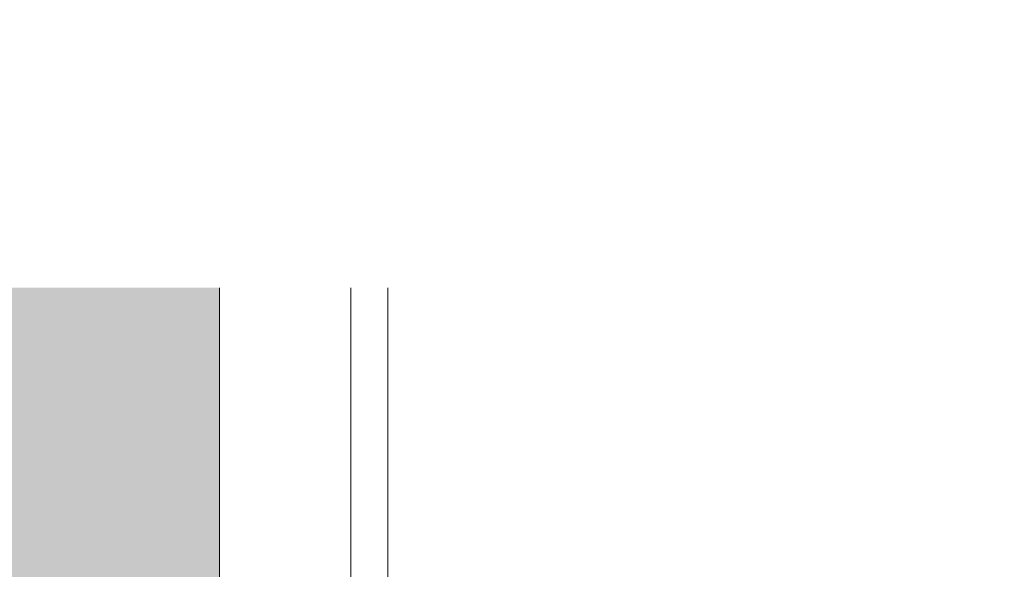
# Model space of a CAD drawing. Header units: millimetres. Extents: x -26888115 to 7466299, y -86687 to 22081.
# Tile 116 of 208: x 73331 to 74794, y -44879 to -44063. Entities that reach past the tile are written whole.
import ezdxf
from ezdxf import colors
from ezdxf.entities.mleader import LeaderData, LeaderLine
from ezdxf.math import Vec2, Vec3

# ---------------------------------------------------------------- set-up
doc = ezdxf.new("R2010")
doc.units = ezdxf.units.MM
for name, color, linetype, lineweight in [('_0', 7, 'Continuous', 13), ('A-200-M_WALL', 7, 'Continuous', 5), ('A-200-M_WALL_PAT', 7, 'Continuous', 5), ('A-214-M_CURT_WALL', 7, 'Continuous', 5), ('A-215-M_CURT_PANEL', 7, 'Continuous', 5), ('S-280-M_COLUMN', 7, 'Continuous', 5), ('Z-060-M_DETAIL', 7, 'Continuous', 5), ('Марки дверей', 7, 'Continuous', 9)]:
    doc.layers.add(name, color=color, linetype=linetype, lineweight=lineweight)
doc.styles.add('fl_iso paper', font='isocpeur.ttf', dxfattribs={"width": 0.8, "oblique": 10})

# ---------------------------------------------------------------- blocks, each defined once
blk = doc.blocks.new('_DOT')
at = {"color": 0, "linetype": 'ByBlock'}
blk.add_line((-0.5, 0), (-1, 0), dxfattribs=at)
at = {"color": 0, "linetype": 'ByBlock', "const_width": 0.5}
blk.add_lwpolyline([(-0.25, 0, 1), (0.25, 0, 1)], format="xyb", close=True, dxfattribs=at)
blk = doc.blocks.new('System Panel - A_PAN_Glass-V31-50_AS_Plan_33_Пентхаус')
at = {"layer": 'A-215-M_CURT_PANEL'}
for p, q in [((612.5, 0), (-612.5, 0)), ((-612.5, 0), (-612.5, -55)), ((612.5, -55), (612.5, 0)), ((-612.5, -55), (598.5, -55))]:
    blk.add_line(p, q, dxfattribs=at)
blk = doc.blocks.new('Rectangular Mullion - R_StandardFrame_50Wx250H-3560196-50_AS_Plan_33_Пентхаус')
at = {"layer": 'A-214-M_CURT_WALL'}
blk.add_line((37450, 3450), (37450, 4645), dxfattribs=at)
blk = doc.blocks.new('Rectangular Mullion - 50Wx250H-V9-50_AS_Plan_33_Пентхаус')
at = {"layer": 'Z-060-M_DETAIL'}
for p, q in [((-25, 65.2), (-25, 250)), ((-25, 250), (0, 250)), ((25, 250), (0, 250)), ((25, 65.2), (25, 250)), ((-23, 237.3), (0, 237.3)), ((-23, 237.3), (-23, 73.6)), ((-14.9, 84), (-14.9, 237.3)), ((23, 237.3), (0, 237.3)), ((14.9, 84), (14.9, 237.3)), ((23, 237.3), (23, 73.6)), ((0, 84), (-23, 84)), ((-0.5, 73.6), (-23, 73.6)), ((0, 84), (23, 84)), ((0.5, 73.6), (23, 73.6)), ((-14, 65.2), (-25, 65.2)), ((-14, 71.3), (-14, 65.2)), ((-10, 71.3), (-14, 71.3)), ((-10, 53), (-10, 71.3)), ((-7, 65.2), (-5.9, 67.3)), ((-7, 65.2), (-7, 54.7)), ((-4.1, 67.3), (-5.9, 67.3)), ((-4.1, 67.3), (-2.9, 65.1)), ((-2.9, 65.1), (-2.9, 54.6)), ((4.1, 67.3), (2.9, 65.1)), ((2.9, 65.1), (2.9, 54.6)), ((4.1, 67.3), (5.9, 67.3)), ((7, 65.2), (5.9, 67.3)), ((7, 65.2), (7, 54.7)), ((10, 71.3), (14, 71.3)), ((10, 53), (10, 71.3)), ((14, 71.3), (14, 65.2)), ((14, 65.2), (25, 65.2)), ((-8.7, 53), (-10, 53)), ((-10, 53), (-10, 17)), ((-8.7, 53), (-7, 54.7)), ((-1.3, 53), (-2.9, 54.6)), ((0, 53), (-1.3, 53)), ((0, 53), (1.3, 53)), ((1.3, 53), (2.9, 54.6)), ((8.7, 53), (7, 54.7)), ((8.7, 53), (10, 53)), ((10, 53), (10, 17)), ((-8.5, 23), (-1.5, 30)), ((-1.5, 30), (0, 30)), ((1.5, 30), (0, 30)), ((8.5, 23), (1.5, 30)), ((-22.3, 17), (-23.8, 17)), ((-23.8, 17), (-23.8, 14.6)), ((-22.3, 17), (-22.3, 16)), ((-22.3, 16), (-21.3, 16)), ((-19, 17.6), (-21.3, 16)), ((-18.4, 16.6), (-19, 17.6)), ((-7.4, 16.6), (-18.4, 16.6)), ((-12.2, 9), (-12.2, 14.8)), ((-12.2, 14.8), (0, 14.8)), ((-10, 17), (-7.5, 17)), ((-8.5, 18.5), (-8.5, 23)), ((-7.5, 18.5), (-8.5, 18.5)), ((-7.5, 17), (-7.5, 18.5)), ((-7.4, 18), (-7.4, 16.6)), ((-2.6, 18), (-7.4, 18)), ((-2.6, 18), (-2.6, 16.8)), ((-2.6, 16.8), (0, 16.8)), ((2.6, 16.8), (0, 16.8)), ((0, 14.8), (0, 16.8)), ((0, 14.8), (0, 16.8)), ((12.2, 14.8), (0, 14.8)), ((2.6, 18), (2.6, 16.8)), ((2.6, 18), (7.4, 18)), ((7.4, 18), (7.4, 16.6)), ((7.4, 16.6), (18.4, 16.6)), ((7.5, 18.5), (8.5, 18.5)), ((7.5, 17), (7.5, 18.5)), ((10, 17), (7.5, 17)), ((8.5, 18.5), (8.5, 23)), ((12.2, 9), (12.2, 14.8)), ((18.4, 16.6), (19, 17.6)), ((19, 17.6), (21.3, 16)), ((22.3, 16), (21.3, 16)), ((22.3, 17), (22.3, 16)), ((22.3, 17), (23.8, 17)), ((23.8, 17), (23.8, 14.6)), ((-23.8, 14.6), (-25, 14.2)), ((-25, 0), (-25, 14.2)), ((-22.5, 10.6), (-23.8, 14.6)), ((-22.5, 10.6), (-23.7, 9.9)), ((-23.7, 1.3), (-23.7, 9.9)), ((-23.7, 1.3), (-11.8, 1.3)), ((-23.2, 10.2), (-22.5, 8)), ((-22.5, 8), (-22.5, 4.5)), ((-21.3, 4.5), (-22.5, 4.5)), ((-21.3, 4.5), (-21.3, 6.5)), ((-21.3, 6.5), (-14.2, 6.5)), ((-14.2, 6.5), (-14.2, 4.5)), ((-13.2, 4.5), (-14.2, 4.5)), ((-13.2, 4.5), (-12.2, 7.2)), ((-12.7, 7.6), (-11.3, 11.4)), ((-12.7, 7.6), (-11.8, 6.9)), ((-11.8, 1.3), (-11.8, 6.9)), ((-10.5, 11.2), (-11.3, 11.4)), ((-10.5, 1.5), (-10.5, 11.2)), ((-4.8, 1.5), (-10.5, 1.5)), ((0, 8), (-4.8, 8)), ((-4.8, 1.5), (-4.8, 8)), ((0, 0), (0, 8)), ((0, 8), (4.8, 8)), ((0, 0), (0, 8)), ((4.8, 1.5), (4.8, 8)), ((4.8, 1.5), (10.5, 1.5)), ((10.5, 11.2), (11.3, 11.4)), ((10.5, 1.5), (10.5, 11.2)), ((12.7, 7.6), (11.3, 11.4)), ((12.7, 7.6), (11.8, 6.9)), ((11.8, 1.3), (11.8, 6.9)), ((23.7, 1.3), (11.8, 1.3)), ((13.2, 4.5), (12.2, 7.2)), ((13.2, 4.5), (14.2, 4.5)), ((21.3, 6.5), (14.2, 6.5)), ((14.2, 6.5), (14.2, 4.5)), ((21.3, 4.5), (21.3, 6.5)), ((21.3, 4.5), (22.5, 4.5)), ((22.5, 10.6), (23.8, 14.6)), ((22.5, 10.6), (23.7, 9.9)), ((23.2, 10.2), (22.5, 8)), ((22.5, 8), (22.5, 4.5)), ((23.7, 1.3), (23.7, 9.9)), ((23.8, 14.6), (25, 14.2)), ((25, 0), (25, 14.2)), ((-25, 0), (0, 0)), ((25, 0), (0, 0))]:
    blk.add_line(p, q, dxfattribs=at)
for centre, start, end in [((-0.5, 73.1), 360, 90), ((0.5, 73.1), 90, 180)]:
    blk.add_arc(centre, 0.5, start, end, dxfattribs=at)
blk = doc.blocks.new('Rectangular Mullion - R_StandardFrame_50Wx250H-4320939-50_AS_Plan_33_Пентхаус')
at = {"layer": 'A-214-M_CURT_WALL', "lineweight": 9}
for p, q in [((-25, 0), (-25, 250)), ((-25, 250), (25, 250)), ((25, 250), (25, 0)), ((25, 0), (-25, 0))]:
    blk.add_line(p, q, dxfattribs=at)
blk = doc.blocks.new('RST_AR_KMN_R22_B1_FCD_rvt-1-50_AS_Plan_33_Пентхаус')
at = {"layer": 'A-200-M_WALL_PAT'}
h = blk.add_hatch(dxfattribs=at)
h.set_pattern_fill('FP_7', color=256, style=0, pattern_type=2)
h.set_pattern_definition([(45, (0, 0), (-21.213203, 21.213203), []), (135, (0, 0), (-21.213203, -21.213203), [])])
h.paths.add_polyline_path([(37480, 4695), (37480, 5695), (37450, 5695), (37450, 4695)])
h = blk.add_hatch(dxfattribs=at)
h.set_pattern_fill('FP_8', color=256, style=0, pattern_type=2)
h.set_pattern_definition([(45, (0, 0), (-42.42641, 42.42641), []), (135, (0, 0), (-42.42641, -42.42641), [])])
h.paths.add_polyline_path([(37480, 4695), (37620, 4695), (37620, 5695), (37480, 5695), (37480, 5130.3)])
at = {"layer": 'A-200-M_WALL_PAT', "true_color": 0xeff9fa}
blk.add_hatch(color=7, dxfattribs=at).paths.add_polyline_path([(37700, 4695), (37700, 5695), (37645, 5695), (37645, 4695)])
at = {"layer": 'A-200-M_WALL'}
for p, q in [((37450, 5695), (37450, 4695)), ((37480, 4695), (37480, 5695)), ((37700, 4695), (37700, 5695)), ((37450, 4695), (37480, 4695)), ((37480, 4695), (37620, 4695)), ((37645, 4695), (37700, 4695))]:
    blk.add_line(p, q, dxfattribs=at)
at = {"layer": 'A-200-M_WALL', "lineweight": 25}
for p, q in [((37620, 4695), (37620, 5695)), ((37645, 4695), (37645, 5695)), ((37620, 4695), (37645, 4695))]:
    blk.add_line(p, q, dxfattribs=at)
at = {"layer": 'A-214-M_CURT_WALL', "lineweight": 5, "extrusion": (0, 0, -1), "rotation": 270}
for name in ['Rectangular Mullion - 50Wx250H-V9-50_AS_Plan_33_Пентхаус', 'Rectangular Mullion - R_StandardFrame_50Wx250H-4320939-50_AS_Plan_33_Пентхаус']:
    blk.add_blockref(name, (-37700, 4670), dxfattribs=at)
at = {"layer": 'A-214-M_CURT_WALL', "lineweight": 5}
blk.add_blockref('Rectangular Mullion - R_StandardFrame_50Wx250H-3560196-50_AS_Plan_33_Пентхаус', (0, 0), dxfattribs=at)
at = {"layer": 'A-215-M_CURT_PANEL', "lineweight": 5, "rotation": 270}
blk.add_blockref('System Panel - A_PAN_Glass-V31-50_AS_Plan_33_Пентхаус', (37700, 4032.5), dxfattribs=at)

msp = doc.modelspace()

# ---------------------------------------------------------------- hatches: boundary and pattern name
at = {"layer": '_0', "transparency": 33554534}
h = msp.add_hatch(color=252, dxfattribs=at)
h.dxf.hatch_style = 1
h.paths.add_polyline_path([(35678, -49484.4), (73628, -49484.4), (73628, -19534.4), (35678, -19534.4)])
h.paths.add_polyline_path([(44578, -40979.4), (44578, -34929.4), (49428, -34929.4), (49428, -36429.4), (51078, -36429.4), (51078, -30029.4), (49428, -30029.4), (49428, -30823.8), (44578, -30823.8), (44578, -28029.4), (64728, -28029.4), (64728, -32969.4), (62778, -32969.4), (62778, -31029.4), (59878, -31029.4), (59878, -30029.4), (58578, -30029.4), (58578, -38979.4), (64728, -38979.4), (64728, -40979.4)], flags=16)
at = {"layer": 'S-280-M_COLUMN'}
h = msp.add_hatch(dxfattribs=at)
h.set_pattern_fill('FP_2', color=256, style=0, pattern_type=2)
h.set_pattern_definition([(45, (36177.975, -48979.44), (-57.02463, 57.02463), []), (45, (36235, -48979.44), (-57.02463, 57.02463), [100.806, -20.161, 3.353, -16.808])])
h.paths.add_polyline_path([(73378, -44329.4), (73628, -44329.4), (73628, -43229.4), (73378, -43229.4), (73378, -43849.1)])

# ---------------------------------------------------------------- linework, layer by layer
at = {"layer": 'S-280-M_COLUMN', "lineweight": 25}
for p, q in [((73378, -43229.4), (73378, -44329.4)), ((73628, -44329.4), (73628, -43229.4)), ((73378, -44329.4), (73628, -44329.4))]:
    msp.add_line(p, q, dxfattribs=at)

# ---------------------------------------------------------------- block references
at = {"lineweight": 5}
msp.add_blockref('RST_AR_KMN_R22_B1_FCD_rvt-1-50_AS_Plan_33_Пентхаус', (36178, -48979.4), dxfattribs=at)

# ---------------------------------------------------------------- next in the draw order: leaders
at = {"layer": 'Марки дверей', "lineweight": -2, "transparency": 33554687}
ml = msp.add_multileader_mtext('Standard', dxfattribs=at)
ml.set_content('\\pxsm1,ql;ГКЛ обшивка толщиной 75 мм \\Pвысотой 2500 мм', color=256, style='fl_iso paper')
ml.set_leader_properties(lineweight=5)
ml.set_arrow_properties(name='DOT')
ml.build(insert=Vec2(0, 0))
ml.multileader.update_dxf_attribs({"has_dogleg": 0, "text_left_attachment_type": 6, "text_right_attachment_type": 6, "dogleg_length": 0.75, "arrow_head_size": 60, "scale": 40})
ctx = ml.context
ctx.base_point, ctx.scale, ctx.char_height, ctx.arrow_head_size, ctx.landing_gap_size, ctx.plane_origin = Vec3(47464.5, -43969.2), 40, 250, 60, 80, Vec3(49476.6, -36789.3)
ctx.left_attachment, ctx.right_attachment = 6, 6
notes = []
notes.append((ctx, [(1, (1, 1, 0), (47434.5, -43969.2), (1, 0), 30, [(0, [(46558, -40854.4)], 0, [])])]))
ctx.mtext.insert, ctx.mtext.width, ctx.mtext.defined_height, ctx.mtext.line_spacing_factor, ctx.mtext.flow_direction = Vec3(47544.5, -43669.2), 4067.72, 979.1, 0.7, 5
ctx.mtext.has_bg_fill, ctx.mtext.bg_color, ctx.mtext.bg_scale_factor, ctx.mtext.bg_transparency, ctx.mtext.use_window_bg_color = 1, -1027028792, 1.5, 0, 1
for ctx, leaders in notes:
    for number, flags, end, landing, length, lines in leaders:
        leader = LeaderData()
        leader.index, (leader.has_last_leader_line, leader.has_dogleg_vector, leader.attachment_direction) = number, flags
        leader.last_leader_point, leader.dogleg_vector, leader.dogleg_length = Vec3(end), Vec3(landing), length
        for number, points, colour, breaks in lines:
            line = LeaderLine()
            line.index, line.vertices, line.color, line.breaks = number, Vec3.list(points), colors.encode_raw_color(colour), breaks
            leader.lines.append(line)
        ctx.leaders.append(leader)

doc.saveas('drawing.dxf')
